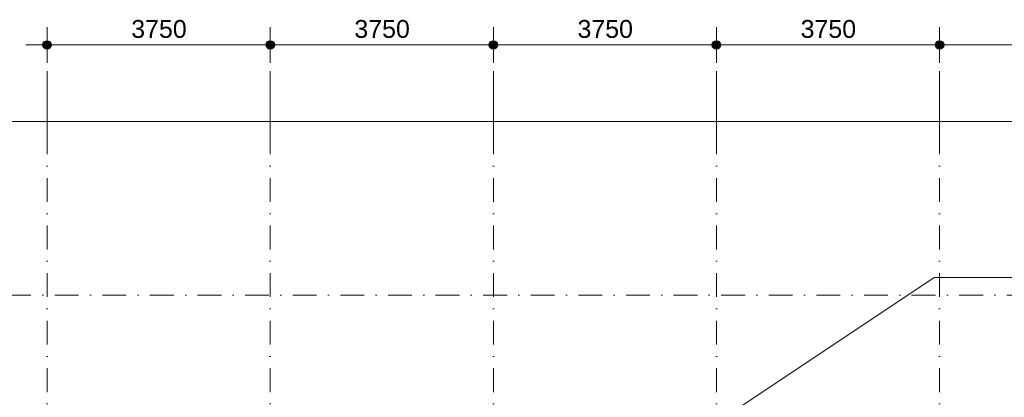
# Model space of a CAD drawing. Header units: millimetres. Extents: x -2530 to 151695, y -8763 to 71774.
# Tile 245 of 256: x 101789 to 118338, y 44284 to 50637. Entities that reach past the tile are written whole.
import ezdxf

# ---------------------------------------------------------------- set-up
doc = ezdxf.new("R2010")
doc.units = ezdxf.units.MM
doc.linetypes.add('RR_Level', pattern=[800, 400, -200, 0, -200])
for name, color, linetype, lineweight in [('A-____-____-DIMS', 211, 'Continuous', 9), ('A-____-____-DIMS-200', 211, 'Continuous', 9), ('A-DETL-____-OTLN', 90, 'Continuous', 13), ('S-GRID-____-OTLN', 1, 'Continuous', 9)]:
    doc.layers.add(name, color=color, linetype=linetype, lineweight=lineweight)
doc.styles.add('Arial_2', font='arial.ttf', dxfattribs={"height": 300})
doc.styles.add('Arial_3', font='arial.ttf', dxfattribs={"height": 500})
doc.dimstyles.new('1_5mm_interne_maten_en_details', dxfattribs={"dimscale": 304.8, "dimtxt": 1.004192, "dimasz": 1.83727, "dimexe": 0.984252, "dimexo": 0.0625, "dimgap": 0.098425, "dimtad": 1, "dimdec": 0, "dimlfac": 304.8, "dimzin": 0, "dimdsep": 46, "dimtxsty": 'Arial_2', "dimblk1": 'DOTSMALL', "dimblk2": 'DOTSMALL', "dimsah": 1, "dimcen": 0.09, "dimdle": 1.181102, "dimazin": 0, "dimtfac": 1, "dimtdec": 4, "dimtix": 1, "dimtmove": 0, "dimatfit": 3, "dimfxl": 0.003229, "dimfxlon": 1, "dimtvp": 1, "dimtfill": 1, "dimtolj": 1, "dimtzin": 0, "dimlwd": 13, "dimlwe": 13, "dimarcsym": 2})
doc.dimstyles.new('2_5mm_totaalmaatvoering', dxfattribs={"dimscale": 304.8, "dimtxt": 1.673654, "dimasz": 1.83727, "dimexe": 1.312336, "dimexo": 0.0625, "dimgap": 0.164042, "dimtad": 1, "dimdec": 0, "dimlfac": 304.8, "dimzin": 0, "dimdsep": 46, "dimtxsty": 'Arial_3', "dimblk1": 'DOTSMALL', "dimblk2": 'DOTSMALL', "dimsah": 1, "dimcen": 0.09, "dimdle": 1.64042, "dimazin": 0, "dimtfac": 1, "dimtdec": 4, "dimtix": 1, "dimtmove": 0, "dimatfit": 3, "dimfxl": 0.004306, "dimfxlon": 1, "dimtvp": 1, "dimtfill": 1, "dimtolj": 1, "dimtzin": 0, "dimlwd": 13, "dimlwe": 13, "dimarcsym": 2})

# ---------------------------------------------------------------- blocks, each defined once
blk = doc.blocks.new('DIMBLOCK6-plot_V2 Copy 1')
at = {"layer": 'A-____-____-DIMS-200', "lineweight": 25}
h = blk.add_hatch(color=256, dxfattribs=at)
edge = h.paths.add_edge_path()
edge.add_arc((98549, 48926), 70, 0, 360)
h = blk.add_hatch(color=256, dxfattribs=at)
edge = h.paths.add_edge_path()
edge.add_arc((143888, 48926), 70, 0, 360)
at = {"layer": 'A-____-____-DIMS-200', "lineweight": 13}
for p, q in [((98549, 48526), (98549, 49326)), ((143888, 48526), (143888, 49326)), ((98549, 48926), (144388, 48926)), ((98549, 48926), (98549, 48526)), ((143888, 48926), (143888, 48526))]:
    blk.add_line(p, q, dxfattribs=at)
at = {"layer": 'A-____-____-DIMS-200', "lineweight": 25}
for centre in [(98549, 48926), (143888, 48926)]:
    blk.add_circle(centre, 70, dxfattribs=at)
at = {"layer": 'A-____-____-DIMS-200', "color": 0, "lineweight": 13, "insert": (120257, 49625), "char_height": 500, "width": 2307.36, "attachment_point": 1, "line_spacing_factor": 0.941778, "style": 'Arial_3', "bg_fill": 3, "box_fill_scale": 1.25, "bg_fill_color": 256, "bg_fill_true_color": 13158600, "bg_fill_transparency": 0}
blk.add_mtext('45339', dxfattribs=at)
blk = doc.blocks.new('_DotSmall')
at = {"color": 0, "linetype": 'ByBlock', "const_width": 0.5}
blk.add_lwpolyline([(-0.0625, 0, 1), (0.0625, 0, 1)], format="xyb", close=True, dxfattribs=at)
blk = doc.blocks.new('DIMBLOCK33-plot_V2 Copy 1')
at = {"layer": 'A-____-____-DIMS-200', "lineweight": 25}
h = blk.add_hatch(color=256, dxfattribs=at)
edge = h.paths.add_edge_path()
edge.add_arc((102250, 50212), 70, 0, 360)
h = blk.add_hatch(color=256, dxfattribs=at)
edge = h.paths.add_edge_path()
edge.add_arc((106000, 50212), 70, 0, 360)
at = {"layer": 'A-____-____-DIMS-200', "lineweight": 13}
for p, q in [((102250, 49912), (102250, 50512)), ((106000, 49912), (106000, 50512)), ((101890, 50212), (106000, 50212)), ((102250, 50212), (102250, 49912)), ((106000, 50212), (106000, 49912))]:
    blk.add_line(p, q, dxfattribs=at)
at = {"layer": 'A-____-____-DIMS-200', "lineweight": 25}
for centre in [(102250, 50212), (106000, 50212)]:
    blk.add_circle(centre, 70, dxfattribs=at)
at = {"layer": 'A-____-____-DIMS-200', "color": 0, "lineweight": 13, "insert": (103664, 50631), "char_height": 300, "width": 1107.53, "attachment_point": 1, "line_spacing_factor": 0.941778, "style": 'Arial_2', "bg_fill": 3, "box_fill_scale": 1.25, "bg_fill_color": 256, "bg_fill_true_color": 13158600, "bg_fill_transparency": 0}
blk.add_mtext('3750', dxfattribs=at)
blk = doc.blocks.new('DIMBLOCK34-plot_V2 Copy 1')
at = {"layer": 'A-____-____-DIMS-200', "lineweight": 25}
h = blk.add_hatch(color=256, dxfattribs=at)
edge = h.paths.add_edge_path()
edge.add_arc((106000, 50212), 70, 0, 360)
h = blk.add_hatch(color=256, dxfattribs=at)
edge = h.paths.add_edge_path()
edge.add_arc((109750, 50212), 70, 0, 360)
at = {"layer": 'A-____-____-DIMS-200', "lineweight": 13}
for p, q in [((106000, 49912), (106000, 50512)), ((109750, 49912), (109750, 50512)), ((106000, 50212), (109750, 50212)), ((106000, 50212), (106000, 49912)), ((109750, 50212), (109750, 49912))]:
    blk.add_line(p, q, dxfattribs=at)
at = {"layer": 'A-____-____-DIMS-200', "lineweight": 25}
for centre in [(106000, 50212), (109750, 50212)]:
    blk.add_circle(centre, 70, dxfattribs=at)
at = {"layer": 'A-____-____-DIMS-200', "color": 0, "lineweight": 13, "insert": (107414, 50631), "char_height": 300, "width": 1107.53, "attachment_point": 1, "line_spacing_factor": 0.941778, "style": 'Arial_2', "bg_fill": 3, "box_fill_scale": 1.25, "bg_fill_color": 256, "bg_fill_true_color": 13158600, "bg_fill_transparency": 0}
blk.add_mtext('3750', dxfattribs=at)
blk = doc.blocks.new('DIMBLOCK35-plot_V2 Copy 1')
at = {"layer": 'A-____-____-DIMS-200', "lineweight": 25}
h = blk.add_hatch(color=256, dxfattribs=at)
edge = h.paths.add_edge_path()
edge.add_arc((109750, 50212), 70, 0, 360)
h = blk.add_hatch(color=256, dxfattribs=at)
edge = h.paths.add_edge_path()
edge.add_arc((113500, 50212), 70, 0, 360)
at = {"layer": 'A-____-____-DIMS-200', "lineweight": 13}
for p, q in [((109750, 49912), (109750, 50512)), ((113500, 49912), (113500, 50512)), ((109750, 50212), (113500, 50212)), ((109750, 50212), (109750, 49912)), ((113500, 50212), (113500, 49912))]:
    blk.add_line(p, q, dxfattribs=at)
at = {"layer": 'A-____-____-DIMS-200', "lineweight": 25}
for centre in [(109750, 50212), (113500, 50212)]:
    blk.add_circle(centre, 70, dxfattribs=at)
at = {"layer": 'A-____-____-DIMS-200', "color": 0, "lineweight": 13, "insert": (111164, 50631), "char_height": 300, "width": 1107.53, "attachment_point": 1, "line_spacing_factor": 0.941778, "style": 'Arial_2', "bg_fill": 3, "box_fill_scale": 1.25, "bg_fill_color": 256, "bg_fill_true_color": 13158600, "bg_fill_transparency": 0}
blk.add_mtext('3750', dxfattribs=at)
blk = doc.blocks.new('DIMBLOCK36-plot_V2 Copy 1')
at = {"layer": 'A-____-____-DIMS-200', "lineweight": 25}
h = blk.add_hatch(color=256, dxfattribs=at)
edge = h.paths.add_edge_path()
edge.add_arc((113500, 50212), 70, 0, 360)
h = blk.add_hatch(color=256, dxfattribs=at)
edge = h.paths.add_edge_path()
edge.add_arc((117250, 50212), 70, 0, 360)
at = {"layer": 'A-____-____-DIMS-200', "lineweight": 13}
for p, q in [((113500, 49912), (113500, 50512)), ((117250, 49912), (117250, 50512)), ((113500, 50212), (117250, 50212)), ((113500, 50212), (113500, 49912)), ((117250, 50212), (117250, 49912))]:
    blk.add_line(p, q, dxfattribs=at)
at = {"layer": 'A-____-____-DIMS-200', "lineweight": 25}
for centre in [(113500, 50212), (117250, 50212)]:
    blk.add_circle(centre, 70, dxfattribs=at)
at = {"layer": 'A-____-____-DIMS-200', "color": 0, "lineweight": 13, "insert": (114914, 50631), "char_height": 300, "width": 1107.53, "attachment_point": 1, "line_spacing_factor": 0.941778, "style": 'Arial_2', "bg_fill": 3, "box_fill_scale": 1.25, "bg_fill_color": 256, "bg_fill_true_color": 13158600, "bg_fill_transparency": 0}
blk.add_mtext('3750', dxfattribs=at)
blk = doc.blocks.new('DIMBLOCK37-plot_V2 Copy 1')
at = {"layer": 'A-____-____-DIMS-200', "lineweight": 25}
h = blk.add_hatch(color=256, dxfattribs=at)
edge = h.paths.add_edge_path()
edge.add_arc((117250, 50212), 70, 0, 360)
h = blk.add_hatch(color=256, dxfattribs=at)
edge = h.paths.add_edge_path()
edge.add_arc((121000, 50212), 70, 0, 360)
at = {"layer": 'A-____-____-DIMS-200', "lineweight": 13}
for p, q in [((117250, 49912), (117250, 50512)), ((121000, 49912), (121000, 50512)), ((117250, 50212), (121000, 50212)), ((117250, 50212), (117250, 49912)), ((121000, 50212), (121000, 49912))]:
    blk.add_line(p, q, dxfattribs=at)
at = {"layer": 'A-____-____-DIMS-200', "lineweight": 25}
for centre in [(117250, 50212), (121000, 50212)]:
    blk.add_circle(centre, 70, dxfattribs=at)
at = {"layer": 'A-____-____-DIMS-200', "color": 0, "lineweight": 13, "insert": (118664, 50631), "char_height": 300, "width": 1107.53, "attachment_point": 1, "line_spacing_factor": 0.941778, "style": 'Arial_2', "bg_fill": 3, "box_fill_scale": 1.25, "bg_fill_color": 256, "bg_fill_true_color": 13158600, "bg_fill_transparency": 0}
blk.add_mtext('3750', dxfattribs=at)

msp = doc.modelspace()

# ---------------------------------------------------------------- linework, layer by layer
at = {"layer": 'A-DETL-____-OTLN', "lineweight": 9}
for p, q in [((117159.1205, 46300), (106033.0069, 38877.999)), ((143800, 46300), (117159.1205, 46300))]:
    msp.add_line(p, q, dxfattribs=at)
at = {"layer": 'S-GRID-____-OTLN'}
for p, q in [((102250, 49773.1142), (102250, 48773.1142)), ((106000, 49773.1142), (106000, 48773.1142)), ((109750, 49773.1142), (109750, 48773.1142)), ((113500, 49773.1142), (113500, 48773.1142)), ((117250, 49773.1142), (117250, 48773.1142))]:
    msp.add_line(p, q, dxfattribs=at)
at = {"layer": 'S-GRID-____-OTLN', "linetype": 'RR_Level'}
for p, q in [((102250, 48773.1142), (102250, -857.0614)), ((106000, 48773.1142), (106000, -857.0614)), ((109750, 48773.1142), (109750, -857.0614)), ((113500, 48773.1142), (113500, -857.0614)), ((117250, 48773.1142), (117250, -857.0614)), ((-34.3191, 46000), (143998.0499, 46000))]:
    msp.add_line(p, q, dxfattribs=at)

# ---------------------------------------------------------------- dimensions: what is measured, and where the dimension line sits
at = {"layer": 'A-____-____-DIMS', "lineweight": 13}
dim = msp.add_linear_dim(base=(106000, 50211.9095), p1=(102250, 49911.9095), p2=(106000, 49911.9095), dimstyle='1_5mm_interne_maten_en_details', override={"dimpost": '<>', "dimfxl": 3750}, dxfattribs=at)
dim.commit()
dim.dimension.update_dxf_attribs({"geometry": 'DIMBLOCK33-plot_V2 Copy 1', "text_midpoint": (104125, 50395.1838)})

# ---------------------------------------------------------------- next in the draw order: dimensions: what is measured, and where the dimension line sits
for base, p1, p2, dimstyle, override, picture, middle in [((109750, 50211.9095), (106000, 49911.9095), (109750, 49911.9095), '1_5mm_interne_maten_en_details', {"dimpost": '<>', "dimfxl": 3750}, 'DIMBLOCK34-plot_V2 Copy 1', (107875, 50395.1838)), ((143887.5, 48926.0825), (98548.7912, 48526.0825), (143887.5, 48526.0825), '2_5mm_totaalmaatvoering', {"dimpost": '<>', "dimfxl": 45338.708793}, 'DIMBLOCK6-plot_V2 Copy 1', (121218.1456, 49231.5396))]:
    dim = msp.add_linear_dim(base=base, p1=p1, p2=p2, dimstyle=dimstyle, override=override, dxfattribs=at)
    dim.commit()
    dim.dimension.update_dxf_attribs({"geometry": picture, "text_midpoint": middle})

# ---------------------------------------------------------------- next in the draw order: dimensions: what is measured, and where the dimension line sits
dim = msp.add_linear_dim(base=(113500, 50211.9095), p1=(109750, 49911.9095), p2=(113500, 49911.9095), dimstyle='1_5mm_interne_maten_en_details', override={"dimpost": '<>', "dimfxl": 3750}, dxfattribs=at)
dim.commit()
dim.dimension.update_dxf_attribs({"geometry": 'DIMBLOCK35-plot_V2 Copy 1', "text_midpoint": (111625, 50395.1838)})

# ---------------------------------------------------------------- next in the draw order: dimensions: what is measured, and where the dimension line sits
dim = msp.add_linear_dim(base=(117250, 50211.9095), p1=(113500, 49911.9095), p2=(117250, 49911.9095), dimstyle='1_5mm_interne_maten_en_details', override={"dimpost": '<>', "dimfxl": 3750}, dxfattribs=at)
dim.commit()
dim.dimension.update_dxf_attribs({"geometry": 'DIMBLOCK36-plot_V2 Copy 1', "text_midpoint": (115375, 50395.1838)})

# ---------------------------------------------------------------- next in the draw order: dimensions: what is measured, and where the dimension line sits
dim = msp.add_linear_dim(base=(121000, 50211.9095), p1=(117250, 49911.9095), p2=(121000, 49911.9095), dimstyle='1_5mm_interne_maten_en_details', override={"dimpost": '<>', "dimfxl": 3750}, dxfattribs=at)
dim.commit()
dim.dimension.update_dxf_attribs({"geometry": 'DIMBLOCK37-plot_V2 Copy 1', "text_midpoint": (119125, 50395.1838)})

doc.saveas('drawing.dxf')
